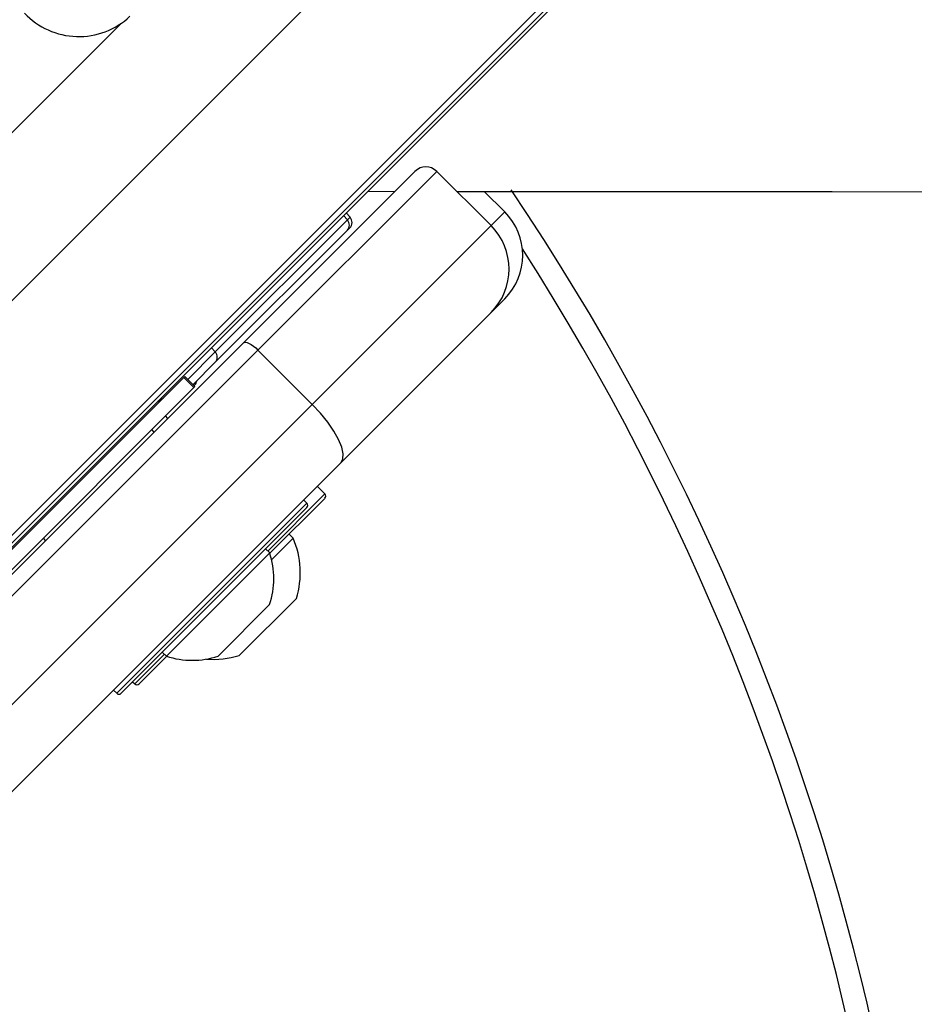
# Model space of a CAD drawing. Header units: millimetres. Extents: x 59675 to 443956, y 27057 to 412240.
# Tile 60 of 67: x 95758 to 98669, y 244780 to 247984. Entities that reach past the tile are written whole.
import ezdxf

# ---------------------------------------------------------------- set-up
doc = ezdxf.new("R2010")
doc.units = ezdxf.units.MM
doc.header["$LTSCALE"] = 50
doc.layers.add('COMPONENT_GEOMETRY', color=7, linetype='Continuous')
doc.styles.add('SLDTEXTSTYLE0', font='TXT', dxfattribs={"width": 0.75})
doc.dimstyles.new('SLDDIMSTYLE0', dxfattribs={"dimtxt": 2500, "dimasz": 165.1, "dimexe": 0, "dimexo": 0.0625, "dimgap": 625, "dimtad": 0, "dimtih": 1, "dimtoh": 1, "dimdec": 0, "dimrnd": 1e-09, "dimzin": 12, "dimdsep": 46, "dimtxsty": 'SLDTEXTSTYLE0', "dimsah": 1, "dimcen": 0.09, "dimadec": 0, "dimazin": 3, "dimtfac": 1, "dimtdec": 3, "dimtofl": 0, "dimtmove": 0, "dimatfit": 3, "dimfxl": 1, "dimfrac": 2, "dimtolj": 1, "dimtzin": 12, "dimarcsym": 0})
doc.dimstyles.new('SLDDIMSTYLE1', dxfattribs={"dimtxt": 2500, "dimasz": 165.1, "dimexe": 0, "dimexo": 0.0625, "dimgap": 625, "dimtad": 0, "dimtih": 1, "dimtoh": 1, "dimdec": 0, "dimrnd": 1e-09, "dimzin": 12, "dimdsep": 46, "dimtxsty": 'SLDTEXTSTYLE0', "dimsah": 1, "dimcen": 0.09, "dimadec": 0, "dimazin": 3, "dimtfac": 1, "dimtdec": 0, "dimtofl": 0, "dimtmove": 0, "dimatfit": 3, "dimfxl": 1, "dimfrac": 2, "dimtolj": 1, "dimtzin": 12, "dimarcsym": 0})

# ---------------------------------------------------------------- blocks, each defined once
blk = doc.blocks.new('_D')
at = {"layer": 'COMPONENT_GEOMETRY', "color": 7}
for p, q in [((240160.5, 319828.1), (240160.5, 222689.3)), ((82724.7, 240321.4), (82724.7, 222689.3)), ((82724.7, 222848.1), (157748.2, 222848.1)), ((240160.5, 222848.1), (165137, 222848.1))]:
    blk.add_line(p, q, dxfattribs=at)
for points in [[(82724.7, 222848.1), (82889.8, 222822.7), (82889.8, 222873.5)], [(240160.5, 222848.1), (239995.4, 222873.5), (239995.4, 222822.7)]]:
    blk.add_solid(points, dxfattribs=at)
at = {"layer": 'COMPONENT_GEOMETRY', "color": 7, "insert": (157748.2, 224086.4), "char_height": 2500, "attachment_point": 1, "style": 'SLDTEXTSTYLE0'}
blk.add_mtext('3149', dxfattribs=at)
blk = doc.blocks.new('_D_1')
at = {"layer": 'COMPONENT_GEOMETRY', "color": 7}
for p, q in [((167596.2, 392392.2), (63894.6, 392392.2)), ((64053.4, 392392.2), (64053.4, 321782.9)), ((60437.1, 321275.1), (59675.3, 321275.1)), ((59675.3, 321275.1), (59675.3, 317306.4)), ((67669.7, 321275.1), (68431.4, 321275.1)), ((68431.4, 321275.1), (68431.4, 317306.4)), ((59675.3, 317306.4), (60437.1, 317306.4)), ((68431.4, 317306.4), (67669.7, 317306.4)), ((64053.4, 242956.6), (64053.4, 313565.9)), ((79403.3, 242956.6), (63894.6, 242956.6))]:
    blk.add_line(p, q, dxfattribs=at)
for points in [[(64053.4, 392392.2), (64028, 392227.1), (64078.8, 392227.1)], [(64053.4, 242956.6), (64078.8, 243121.7), (64028, 243121.7)]]:
    blk.add_solid(points, dxfattribs=at)
at = {"layer": 'COMPONENT_GEOMETRY', "color": 7, "char_height": 2500, "attachment_point": 1, "style": 'SLDTEXTSTYLE0'}
for s, insert in [('9\'10"', (60437.1, 320529)), ('2989', (60358.9, 316788.6))]:
    blk.add_mtext(s, dxfattribs=dict(at, insert=insert))

msp = doc.modelspace()

# ---------------------------------------------------------------- linework, layer by layer
at = {"color": 8, "linetype": 'Continuous', "lineweight": 25}
for p, q in [((95193.71, 246531.12), (131255.73, 282593.14)), ((95563.04, 246136.88), (131617.18, 282191.02)), ((94849.75, 246733.49), (96085.28, 247969.03)), ((97291.67, 247313.87), (97336.27, 247358.47)), ((96824.23, 247332.48), (96811.59, 247346.44)), ((96832.93, 247341.18), (96824.23, 247332.48)), ((96394.42, 246902.68), (96305.36, 246813.61)), ((96394.42, 246902.68), (96381.79, 246916.64)), ((96565.11, 246254.97), (96749.28, 246439.14)), ((96749.28, 246439.14), (96751.14, 246441)), ((96073.68, 245791.82), (96692.39, 246410.54)), ((96132.42, 245822.28), (96229.24, 245919.1))]:
    msp.add_line(p, q, dxfattribs=at)
at = {"color": 7, "linetype": 'Continuous', "lineweight": 25}
for p, q in [((95514.76, 246063.39), (125756.2, 276304.83)), ((95454.98, 245989.83), (102453.54, 252988.39)), ((96485.86, 246932.33), (97044.18, 247490.64)), ((97114.89, 247490.64), (96533.31, 246909.07)), ((97114.89, 247490.64), (97291.67, 247313.87)), ((96890.74, 247425.59), (96979.08, 247425.55)), ((97269.33, 247425.41), (97336.27, 247358.47)), ((96832.93, 247341.18), (96820.32, 247355.18)), ((96824.23, 247332.48), (96394.42, 246902.68)), ((96394.34, 246869.09), (96824.14, 247298.89)), ((96710.09, 246732.29), (97291.67, 247313.87)), ((96824.14, 247298.89), (96832.03, 247306.77)), ((97336.27, 247075.63), (97291.67, 247031.02)), ((97291.67, 247031.02), (96803.14, 246542.5)), ((94986.51, 245432.97), (96485.86, 246932.33)), ((96533.31, 246909.07), (95033.96, 245409.71)), ((96533.31, 246909.07), (96710.09, 246732.29)), ((96322.11, 246796.86), (96394.34, 246869.09)), ((96292.03, 246819.81), (95660.02, 246187.8)), ((96295.59, 246823.37), (96292.03, 246819.81)), ((96292.03, 246819.81), (96324.74, 246787.11)), ((96328.3, 246790.67), (96295.59, 246823.37)), ((96324.74, 246787.11), (95692.72, 246155.1)), ((96324.74, 246787.11), (96328.3, 246790.67)), ((96325.64, 246793.32), (96327.36, 246795.04)), ((95210.73, 245232.93), (96710.09, 246732.29)), ((96240.26, 246686.72), (96232.3, 246694.68)), ((96240.26, 246686.72), (96232.3, 246694.68)), ((96195.65, 246642.12), (96187.7, 246650.07)), ((96195.65, 246642.12), (96187.7, 246650.07)), ((96803.14, 246542.5), (95303.79, 245043.14)), ((96751.14, 246441), (96726.39, 246465.75)), ((96749.33, 246425.04), (96571.83, 246247.55)), ((96692.39, 246410.54), (96681.79, 246421.14)), ((96751.14, 246426.86), (96749.33, 246425.04)), ((96692.39, 246396.4), (96087.82, 245791.82)), ((95834.14, 246296.52), (95842.1, 246288.56)), ((95834.14, 246296.52), (95842.1, 246288.56)), ((96647.91, 246296.75), (96577.74, 246226.59)), ((96647.91, 246296.75), (96634.47, 246310.19)), ((96571.48, 246248.61), (96558.04, 246262.05)), ((96571.48, 246248.61), (96235.6, 245912.73)), ((96658.34, 246100.71), (96472.72, 245915.09)), ((96571.3, 246080.85), (96403.36, 245912.91)), ((96236.67, 245912.38), (96146.57, 245822.28)), ((96222.17, 245926.17), (96235.6, 245912.73)), ((96125.35, 245829.36), (96132.42, 245822.28)), ((96063.07, 245802.43), (96073.68, 245791.82))]:
    msp.add_line(p, q, dxfattribs=at)
at = {"color": 7, "linetype": 'Continuous', "lineweight": 25, "flags": 128}
for points in [[(97180.08, 247425.45), (98401.72, 247424.89), (100543.34, 247423.91), (102684.97, 247422.92), (104826.6, 247421.92), (106968.22, 247420.92)], [(96485.86, 246932.33), (96488.9, 246934.01), (96493.18, 246934.27), (96498.54, 246933.09), (96504.77, 246930.52), (96511.63, 246926.67), (96518.86, 246921.68), (96526.18, 246915.73), (96533.31, 246909.07)], [(96803.14, 246542.5), (96809.86, 246554.65), (96810.89, 246571.77), (96806.18, 246593.2), (96795.92, 246618.12), (96780.51, 246645.57), (96760.53, 246674.49), (96736.75, 246703.77), (96710.09, 246732.29)]]:
    msp.add_lwpolyline(points, dxfattribs=at)
at = {"color": 7, "linetype": 'Continuous', "lineweight": 25}
for centre, radius, start, end in [((95950.54, 248171.92), 242.66, 223.24141, 313.28765), ((97079.53, 247455.29), 50, 45, 135), ((90724.72, 242956.63), 8000, 225, 33.998272), ((97194.85, 247217.05), 200, 315, 45), ((96806.53, 247315.73), 24.37, 316.29912, 43.42273), ((96814.35, 247324.45), 25, 315, 42), ((97150.25, 247172.45), 200, 315, 45), ((90724.72, 242956.63), 7925, 225, 32.699092), ((96376.72, 246885.92), 24.37, 316.30094, 43.4218), ((96309.68, 246812.72), 25, 315, 351.8699), ((96744.07, 246433.93), 10, 315, 45), ((96685.32, 246403.47), 10, 315, 45), ((96388.76, 246184.67), 282.35, 342.70087, 23.38979), ((96319.22, 246165), 265.76, 341.54087, 18.33838), ((96319.22, 246165), 265.76, 251.66162, 288.45913), ((96388.76, 246184.67), 282.35, 265.25951, 287.29913), ((96139.5, 245829.36), 10, 225, 315), ((96080.75, 245798.89), 10, 225, 315)]:
    msp.add_arc(centre, radius, start, end, dxfattribs=at)
for points, knots in [([(96207.17, 246742.02), (96209.51, 246742.7), (96216.17, 246744.62), (96221.23, 246749.27), (96224.5, 246752.28)], [0, 0, 0, 0, 0.3523074, 1, 1, 1, 1]), ([(96221.62, 246750.61), (96218.56, 246747.82), (96214.44, 246744.07), (96209.05, 246742.84), (96207.67, 246742.52)], [0, 0, 0, 0, 0.74338842, 1, 1, 1, 1])]:
    msp.add_open_spline(points, degree=3, knots=knots, dxfattribs=at)

# ---------------------------------------------------------------- dimensions: what is measured, and where the dimension line sits
at = {"layer": 'COMPONENT_GEOMETRY', "color": 7}
dim = msp.add_linear_dim(base=(64053.39, 242956.63), p1=(167659.66, 392392.2), p2=(79466.76, 242956.63), angle=90, dimstyle='SLDDIMSTYLE1', dxfattribs=at)
dim.commit()
dim.dimension.update_dxf_attribs({"geometry": '_D_1', "text_midpoint": (64053.39, 317674.42), "dimtype": 160})
dim = msp.add_linear_dim(base=(82724.72, 222848.07), p1=(240160.49, 319891.58), p2=(82724.72, 240384.9), dimstyle='SLDDIMSTYLE0', dxfattribs=at)
dim.commit()
dim.dimension.update_dxf_attribs({"geometry": '_D', "text_midpoint": (161442.6, 222848.07), "dimtype": 160})

doc.saveas('drawing.dxf')
